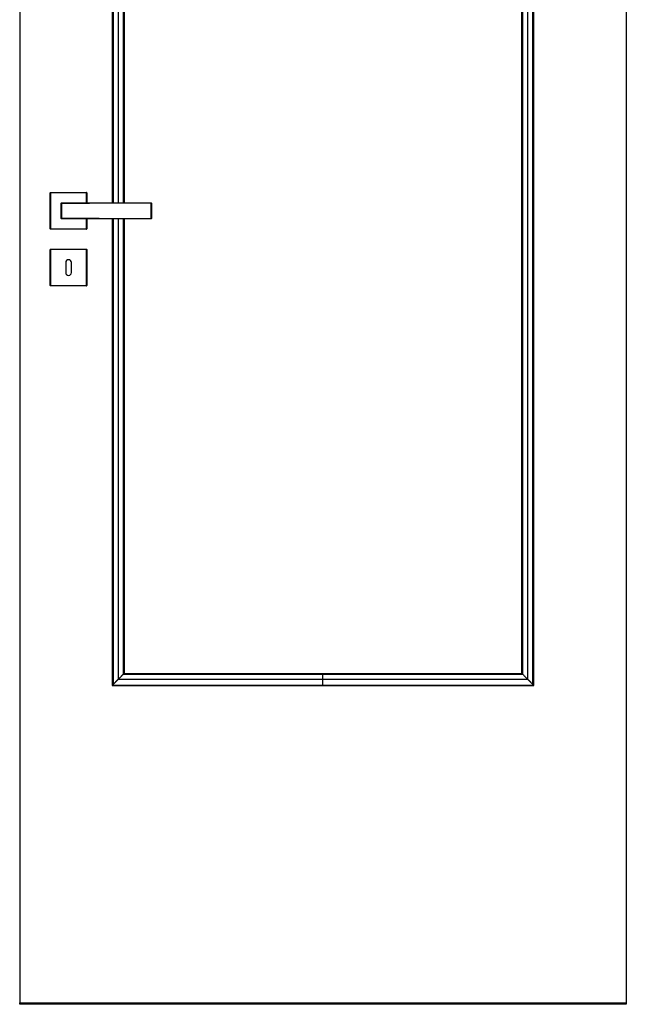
# Model space of a CAD drawing. Header units: millimetres. Extents: x -10980 to 5840, y 5 to 4205.
# Tile 8 of 32: x -6878 to -6034, y 1465 to 2835. Entities that reach past the tile are written whole.
import ezdxf

# ---------------------------------------------------------------- set-up
doc = ezdxf.new("R2010")
doc.units = ezdxf.units.MM
doc.layers.add('152', color=250, linetype='Continuous')

msp = doc.modelspace()

# ---------------------------------------------------------------- linework, layer by layer
at = {"layer": '152', "linetype": 'Continuous', "lineweight": -3}
for p, q in [((-6877.6, 3495.2), (-6877.6, 1467.2)), ((-6033.6, 3495.2), (-6033.6, 1467.2)), ((-6748.8, 3366.4), (-6748.8, 2580.2)), ((-6162.4, 1909), (-6162.4, 3366.4)), ((-6732.4, 3350), (-6732.4, 2580.2)), ((-6178.8, 1925.4), (-6178.8, 3350)), ((-6834.6, 2594.2), (-6835.1, 2594.2)), ((-6835.1, 2544.2), (-6835.1, 2594.2)), ((-6834.6, 2594.7), (-6834.6, 2594.2)), ((-6834.6, 2594.7), (-6784.6, 2594.7)), ((-6784.6, 2594.2), (-6834.6, 2594.2)), ((-6834.6, 2594.2), (-6834.6, 2544.2)), ((-6784.6, 2594.7), (-6784.6, 2594.2)), ((-6784.6, 2580.2), (-6784.6, 2594.2)), ((-6784.1, 2594.2), (-6784.6, 2594.2)), ((-6784.1, 2594.2), (-6784.1, 2580.2)), ((-6784.6, 2544.2), (-6784.6, 2558.2)), ((-6784.1, 2558.2), (-6784.1, 2544.2)), ((-6748.8, 2558.2), (-6748.8, 1909)), ((-6732.4, 2558.2), (-6732.4, 1925.4)), ((-6835.1, 2544.2), (-6834.6, 2544.2)), ((-6834.6, 2544.2), (-6834.6, 2543.7)), ((-6834.6, 2544.2), (-6784.6, 2544.2)), ((-6784.6, 2543.7), (-6834.6, 2543.7)), ((-6784.6, 2543.7), (-6784.6, 2544.2)), ((-6784.1, 2544.2), (-6784.6, 2544.2)), ((-6835.1, 2515.2), (-6834.6, 2515.2)), ((-6835.1, 2465.2), (-6835.1, 2515.2)), ((-6834.6, 2515.7), (-6784.6, 2515.7)), ((-6834.6, 2515.7), (-6834.6, 2515.2)), ((-6784.6, 2515.2), (-6834.6, 2515.2)), ((-6834.6, 2515.2), (-6834.6, 2465.2)), ((-6784.6, 2515.7), (-6784.6, 2515.2)), ((-6784.1, 2515.2), (-6784.6, 2515.2)), ((-6784.6, 2465.2), (-6784.6, 2515.2)), ((-6784.1, 2515.2), (-6784.1, 2465.2)), ((-6813.6, 2497.2), (-6813.6, 2483.2)), ((-6805.6, 2483.2), (-6805.6, 2497.2)), ((-6835.1, 2465.2), (-6834.6, 2465.2)), ((-6834.6, 2465.2), (-6834.6, 2464.7)), ((-6834.6, 2465.2), (-6784.6, 2465.2)), ((-6784.6, 2464.7), (-6834.6, 2464.7)), ((-6784.6, 2464.7), (-6784.6, 2465.2)), ((-6784.6, 2465.2), (-6784.1, 2465.2)), ((-6732.4, 1925.4), (-6455.6, 1925.4)), ((-6455.6, 1925.4), (-6178.8, 1925.4)), ((-6748.8, 1909), (-6455.6, 1909)), ((-6455.6, 1909), (-6162.4, 1909)), ((-6877.6, 1465.2), (-6877.6, 1467.2)), ((-6877.6, 1467.2), (-6033.6, 1467.2)), ((-6033.6, 1467.2), (-6033.6, 1465.2)), ((-6033.6, 1465.2), (-6877.6, 1465.2))]:
    msp.add_line(p, q, dxfattribs=at)
for centre, radius, start, end in [((-6834.6, 2594.2), 0.5, 90, 180), ((-6784.6, 2594.2), 0.5, 0, 90), ((-6819.6, 2579.7), 0.5, 90, 180), ((-6694.6, 2579.7), 0.5, 0, 90), ((-6819.6, 2558.7), 0.5, 180, 270), ((-6694.6, 2558.7), 0.5, 270, 0), ((-6834.6, 2544.2), 0.5, 180, 270), ((-6784.6, 2544.2), 0.5, 270, 0), ((-6834.6, 2515.2), 0.5, 90, 180), ((-6784.6, 2515.2), 0.5, 0, 90), ((-6809.6, 2497.2), 4, 0, 180), ((-6809.6, 2483.2), 4, 180, 0), ((-6834.6, 2465.2), 0.5, 180, 270), ((-6784.6, 2465.2), 0.5, 270, 0)]:
    msp.add_arc(centre, radius, start, end, dxfattribs=at)
for centre, major_axis, ratio, start_param, end_param in [((-6819.6, 2579.7), (0.5, 0), 0.4722, 3.141593, 4.709247), ((-6819.6, 2579.7), (0, 0.5), 0.003565, 0, 2.062579), ((-6694.6, 2579.7), (0, 0.5), 0.001266, 0, 1.053591), ((-6694.6, 2579.7), (0.5, 0), 0.494453, 0, 1.571897), ((-6819.6, 2558.7), (0.5, 0), 0.4722, 1.573939, 3.141593), ((-6819.6, 2558.7), (0, 0.5), 0.003565, 1.079014, 3.141593), ((-6694.6, 2558.7), (0.5, 0), 0.494453, 4.711288, 6.283185), ((-6694.6, 2558.7), (0, 0.5), 0.001266, 2.088001, 3.141593)]:
    msp.add_ellipse(centre, major_axis=major_axis, ratio=ratio, start_param=start_param, end_param=end_param, dxfattribs=at)
for points in [[(-6748.4, 3366), (-6748.4, 3104), (-6748.4, 2842), (-6748.4, 2580.1)], [(-6747.6, 3365.2), (-6747.6, 3103.5), (-6747.6, 2841.8), (-6747.6, 2580)], [(-6740.4, 3358), (-6740.4, 3098.7), (-6740.4, 2839.4), (-6740.4, 2580.1)], [(-6170.8, 1917.4), (-6170.8, 2397.6), (-6170.8, 2877.8), (-6170.8, 3358)], [(-6163.6, 1910.2), (-6163.6, 2395.2), (-6163.6, 2880.2), (-6163.6, 3365.2)], [(-6162.8, 1909.4), (-6162.8, 2395), (-6162.8, 2880.5), (-6162.8, 3366)], [(-6733.5, 3351.1), (-6733.5, 3094.1), (-6733.5, 2837.1), (-6733.5, 2580.1)], [(-6177.7, 1924.4), (-6177.7, 2399.9), (-6177.7, 2875.5), (-6177.7, 3351.1)], [(-6748.4, 2558.4), (-6748.4, 2342.1), (-6748.4, 2125.8), (-6748.4, 1909.4)], [(-6747.6, 2558.4), (-6747.6, 2342.4), (-6747.6, 2126.3), (-6747.6, 1910.2)], [(-6740.4, 2558.4), (-6740.4, 2344.8), (-6740.4, 2131.1), (-6740.4, 1917.4)], [(-6733.5, 2558.4), (-6733.5, 2347.1), (-6733.5, 2135.7), (-6733.5, 1924.4)], [(-6733.5, 1924.4), (-6640.8, 1924.4), (-6548.2, 1924.4), (-6455.6, 1924.4)], [(-6455.6, 1924.4), (-6363, 1924.4), (-6270.4, 1924.4), (-6177.7, 1924.4)], [(-6748.4, 1909.4), (-6650.8, 1909.4), (-6553.2, 1909.4), (-6455.6, 1909.4)], [(-6740.4, 1917.4), (-6645.5, 1917.4), (-6550.5, 1917.4), (-6455.6, 1917.4)], [(-6455.6, 1917.4), (-6360.7, 1917.4), (-6265.7, 1917.4), (-6170.8, 1917.4)], [(-6455.6, 1909.4), (-6358, 1909.4), (-6260.4, 1909.4), (-6162.8, 1909.4)]]:
    msp.add_open_spline(points, degree=3, dxfattribs=at)
for points, knots in [([(-6820.1, 2558.7), (-6820.1, 2559.1), (-6820.1, 2559.9), (-6820.1, 2560.8), (-6820.1, 2561.4), (-6820.1, 2561.6), (-6820.1, 2562), (-6820.1, 2562.1), (-6820.1, 2562.3), (-6820.1, 2562.8), (-6820.1, 2563.8), (-6820.1, 2565.2), (-6820.1, 2566.5), (-6820.1, 2567.4), (-6820.1, 2568.3), (-6820.1, 2568.8), (-6820.1, 2569.7), (-6820.1, 2570.1), (-6820.1, 2571.1), (-6820.1, 2572), (-6820.1, 2573.3), (-6820.1, 2574.6), (-6820.1, 2575.5), (-6820.1, 2576.2), (-6820.1, 2576.4), (-6820.1, 2576.8), (-6820.1, 2577), (-6820.1, 2577.7), (-6820.1, 2578.5), (-6820.1, 2579.3), (-6820.1, 2579.7)], [0, 0, 0, 0, 0.0625, 0.125, 0.125, 0.15625, 0.15625, 0.171875, 0.171875, 0.1875, 0.25, 0.3125, 0.375, 0.4375, 0.4375, 0.5, 0.5, 0.5625, 0.5625, 0.625, 0.6875, 0.75, 0.8125, 0.8125, 0.84375, 0.84375, 0.875, 0.875, 0.9375, 1, 1, 1, 1]), ([(-6819.6, 2580.2), (-6814.4, 2580.2), (-6809.2, 2580.2), (-6801.4, 2580.2), (-6798.8, 2580.2), (-6793.6, 2580.2), (-6791, 2580.2), (-6785.7, 2580.2), (-6783.1, 2580.2), (-6777.9, 2580.2), (-6775.3, 2580.2), (-6770.1, 2580.2), (-6767.5, 2580.2), (-6763.6, 2580.2), (-6762.3, 2580.2), (-6759.7, 2580.2), (-6758.4, 2580.2), (-6755.8, 2580.2), (-6754.5, 2580.2), (-6751.9, 2580.2), (-6750.6, 2580.2), (-6746.7, 2580.2), (-6741.5, 2580.2), (-6736.3, 2580.2), (-6731.1, 2580.2), (-6728.5, 2580.2), (-6720.6, 2580.2), (-6715.4, 2580.2), (-6705, 2580.2), (-6699.8, 2580.2), (-6694.6, 2580.2)], [0, 0, 0, 0, 0.125, 0.125, 0.1875, 0.1875, 0.25, 0.25, 0.3125, 0.3125, 0.375, 0.375, 0.4375, 0.4375, 0.46875, 0.46875, 0.5, 0.5, 0.53125, 0.53125, 0.5625, 0.5625, 0.625, 0.6875, 0.6875, 0.75, 0.75, 0.875, 0.875, 1, 1, 1, 1]), ([(-6784.1, 2579.6), (-6785.5, 2579.6), (-6786.9, 2579.6), (-6791, 2579.6), (-6793.6, 2579.6), (-6798.8, 2579.5), (-6801.4, 2579.5), (-6809.2, 2579.5), (-6814.4, 2579.5), (-6819.6, 2579.5)], [0, 0, 0, 0, 0.11904, 0.11904, 0.33928, 0.33928, 0.55952, 0.55952, 1, 1, 1, 1]), ([(-6819.6, 2579.5), (-6819.6, 2579.1), (-6819.6, 2578.3), (-6819.6, 2577.5), (-6819.6, 2576.8), (-6819.6, 2576.6), (-6819.6, 2576.2), (-6819.6, 2576), (-6819.6, 2575.4), (-6819.6, 2574.5), (-6819.6, 2573.2), (-6819.6, 2571.9), (-6819.6, 2571), (-6819.6, 2570.1), (-6819.6, 2569.7), (-6819.6, 2568.8), (-6819.6, 2568.3), (-6819.6, 2567.4), (-6819.6, 2566.6), (-6819.6, 2565.3), (-6819.6, 2564), (-6819.6, 2563.1), (-6819.6, 2562.6), (-6819.6, 2562.5), (-6819.6, 2562.2), (-6819.6, 2562.1), (-6819.6, 2561.8), (-6819.6, 2561.4), (-6819.6, 2561), (-6819.6, 2560.6), (-6819.6, 2560.4), (-6819.6, 2559.8), (-6819.6, 2559.4), (-6819.6, 2559)], [0, 0, 0, 0, 0.0625, 0.125, 0.125, 0.15625, 0.15625, 0.1875, 0.1875, 0.25, 0.3125, 0.375, 0.4375, 0.4375, 0.5, 0.5, 0.5625, 0.5625, 0.625, 0.6875, 0.75, 0.8125, 0.8125, 0.828125, 0.828125, 0.84375, 0.84375, 0.875, 0.90625, 0.90625, 0.9375, 0.9375, 1, 1, 1, 1]), ([(-6694.6, 2580), (-6699.8, 2580), (-6705, 2579.9), (-6712.8, 2579.9), (-6715.4, 2579.9), (-6720.6, 2579.9), (-6723.2, 2579.9), (-6728.5, 2579.8), (-6731.1, 2579.8), (-6736.3, 2579.8), (-6738.9, 2579.8), (-6744.1, 2579.8), (-6746.7, 2579.8), (-6750.6, 2579.7), (-6751.9, 2579.7), (-6754.5, 2579.7), (-6755.8, 2579.7), (-6758.4, 2579.7), (-6759.7, 2579.7), (-6762.3, 2579.7), (-6763.6, 2579.7), (-6767.5, 2579.7), (-6770.1, 2579.7), (-6775.3, 2579.7), (-6777.9, 2579.6), (-6781.7, 2579.6), (-6782.9, 2579.6), (-6784.1, 2579.6)], [0, 0, 0, 0, 0.174528, 0.174528, 0.261792, 0.261792, 0.349055, 0.349055, 0.436319, 0.436319, 0.523583, 0.523583, 0.610847, 0.610847, 0.654479, 0.654479, 0.698111, 0.698111, 0.741743, 0.741743, 0.785375, 0.785375, 0.872638, 0.872638, 0.959902, 0.959902, 1, 1, 1, 1]), ([(-6694.6, 2558.5), (-6694.6, 2558.9), (-6694.6, 2559.7), (-6694.6, 2560.6), (-6694.6, 2561.2), (-6694.6, 2561.6), (-6694.6, 2561.9), (-6694.6, 2562.1), (-6694.6, 2562.2), (-6694.6, 2562.8), (-6694.6, 2563.2), (-6694.6, 2564.1), (-6694.6, 2565), (-6694.6, 2566.4), (-6694.6, 2567.3), (-6694.6, 2568.3), (-6694.6, 2568.7), (-6694.6, 2569.7), (-6694.6, 2570.2), (-6694.6, 2571.1), (-6694.6, 2572), (-6694.6, 2573.4), (-6694.6, 2574.3), (-6694.6, 2575.2), (-6694.6, 2575.7), (-6694.6, 2576.2), (-6694.6, 2576.3), (-6694.6, 2576.6), (-6694.6, 2576.9), (-6694.6, 2577.3), (-6694.6, 2577.6), (-6694.6, 2577.9), (-6694.6, 2578), (-6694.6, 2578.3), (-6694.6, 2578.5), (-6694.6, 2579.1), (-6694.6, 2579.6), (-6694.6, 2580)], [0, 0, 0, 0, 0.0625, 0.125, 0.125, 0.15625, 0.171875, 0.171875, 0.1875, 0.1875, 0.25, 0.25, 0.3125, 0.375, 0.4375, 0.4375, 0.5, 0.5, 0.5625, 0.5625, 0.625, 0.6875, 0.75, 0.75, 0.8125, 0.8125, 0.828125, 0.828125, 0.84375, 0.875, 0.890625, 0.890625, 0.90625, 0.90625, 0.9375, 0.9375, 1, 1, 1, 1]), ([(-6694.1, 2579.7), (-6694.1, 2579.3), (-6694.1, 2578.5), (-6694.1, 2577.7), (-6694.1, 2577), (-6694.1, 2576.8), (-6694.1, 2576.4), (-6694.1, 2576.2), (-6694.1, 2575.5), (-6694.1, 2575.1), (-6694.1, 2574.2), (-6694.1, 2573.3), (-6694.1, 2572), (-6694.1, 2571.1), (-6694.1, 2570.1), (-6694.1, 2569.7), (-6694.1, 2568.8), (-6694.1, 2568.3), (-6694.1, 2567.4), (-6694.1, 2566.5), (-6694.1, 2565.1), (-6694.1, 2564.3), (-6694.1, 2563.4), (-6694.1, 2562.9), (-6694.1, 2562.4), (-6694.1, 2562.3), (-6694.1, 2562.1), (-6694.1, 2561.7), (-6694.1, 2561.4), (-6694.1, 2560.8), (-6694.1, 2559.9), (-6694.1, 2559.1), (-6694.1, 2558.7)], [0, 0, 0, 0, 0.0625, 0.125, 0.125, 0.15625, 0.15625, 0.1875, 0.1875, 0.25, 0.25, 0.3125, 0.375, 0.4375, 0.4375, 0.5, 0.5, 0.5625, 0.5625, 0.625, 0.6875, 0.75, 0.75, 0.8125, 0.8125, 0.828125, 0.828125, 0.84375, 0.875, 0.875, 0.9375, 1, 1, 1, 1]), ([(-6819.6, 2559), (-6814.4, 2559), (-6809.2, 2558.9), (-6801.4, 2558.9), (-6798.8, 2558.9), (-6793.6, 2558.9), (-6791, 2558.9), (-6785.7, 2558.8), (-6783.1, 2558.8), (-6777.9, 2558.8), (-6775.3, 2558.8), (-6770.1, 2558.8), (-6767.5, 2558.8), (-6763.6, 2558.7), (-6762.3, 2558.7), (-6759.7, 2558.7), (-6758.4, 2558.7), (-6755.8, 2558.7), (-6754.5, 2558.7), (-6751.9, 2558.7), (-6750.6, 2558.7), (-6746.7, 2558.7), (-6744.1, 2558.7), (-6738.9, 2558.7), (-6736.3, 2558.6), (-6731.1, 2558.6), (-6728.5, 2558.6), (-6723.2, 2558.6), (-6720.6, 2558.6), (-6715.4, 2558.5), (-6712.8, 2558.5), (-6705, 2558.5), (-6699.8, 2558.5), (-6694.6, 2558.5)], [0, 0, 0, 0, 0.125, 0.125, 0.1875, 0.1875, 0.25, 0.25, 0.3125, 0.3125, 0.375, 0.375, 0.4375, 0.4375, 0.46875, 0.46875, 0.5, 0.5, 0.53125, 0.53125, 0.5625, 0.5625, 0.625, 0.625, 0.6875, 0.6875, 0.75, 0.75, 0.8125, 0.8125, 0.875, 0.875, 1, 1, 1, 1]), ([(-6694.6, 2558.2), (-6699.8, 2558.2), (-6705, 2558.2), (-6715.4, 2558.2), (-6720.6, 2558.2), (-6728.5, 2558.2), (-6731.1, 2558.2), (-6736.3, 2558.2), (-6741.5, 2558.2), (-6746.7, 2558.2), (-6750.6, 2558.2), (-6751.9, 2558.2), (-6754.5, 2558.2), (-6755.8, 2558.2), (-6758.4, 2558.2), (-6759.7, 2558.2), (-6762.3, 2558.2), (-6763.6, 2558.2), (-6767.5, 2558.2), (-6770.1, 2558.2), (-6775.3, 2558.2), (-6777.9, 2558.2), (-6783.1, 2558.2), (-6785.7, 2558.2), (-6791, 2558.2), (-6793.6, 2558.2), (-6798.8, 2558.2), (-6801.4, 2558.2), (-6809.2, 2558.2), (-6814.4, 2558.2), (-6819.6, 2558.2)], [0, 0, 0, 0, 0.125, 0.125, 0.25, 0.25, 0.3125, 0.3125, 0.375, 0.4375, 0.4375, 0.46875, 0.46875, 0.5, 0.5, 0.53125, 0.53125, 0.5625, 0.5625, 0.625, 0.625, 0.6875, 0.6875, 0.75, 0.75, 0.8125, 0.8125, 0.875, 0.875, 1, 1, 1, 1]), ([(-6733.5, 1924.4), (-6733.8, 1924.1), (-6734.2, 1923.6), (-6734.8, 1923), (-6735.1, 1922.7), (-6735.6, 1922.2), (-6736, 1921.8), (-6736.5, 1921.4), (-6736.8, 1921.1), (-6736.9, 1920.9), (-6737.3, 1920.5), (-6737.8, 1920), (-6738.2, 1919.6), (-6738.5, 1919.3), (-6738.6, 1919.2), (-6739.3, 1918.5), (-6739.9, 1917.9), (-6740.4, 1917.4)], [0, 0, 0, 0, 0.125, 0.1875, 0.25, 0.25, 0.375, 0.4375, 0.4375, 0.5, 0.5, 0.625, 0.6875, 0.6875, 0.75, 0.75, 1, 1, 1, 1]), ([(-6732.4, 1925.4), (-6732.4, 1925.4), (-6732.4, 1925.4), (-6732.4, 1925.4), (-6732.4, 1925.4), (-6732.4, 1925.4), (-6732.4, 1925.4), (-6732.5, 1925.4), (-6732.5, 1925.3), (-6732.5, 1925.3), (-6732.6, 1925.3), (-6732.6, 1925.3), (-6732.6, 1925.2), (-6732.6, 1925.2), (-6732.7, 1925.1), (-6732.8, 1925), (-6732.8, 1925), (-6732.9, 1924.9), (-6732.9, 1924.9), (-6732.9, 1924.9), (-6733, 1924.9), (-6733, 1924.8), (-6733, 1924.8), (-6733.1, 1924.7), (-6733.2, 1924.6), (-6733.3, 1924.5), (-6733.4, 1924.4), (-6733.5, 1924.4)], [0, 0, 0, 0, 0.125, 0.125, 0.15625, 0.15625, 0.1875, 0.1875, 0.25, 0.3125, 0.34375, 0.34375, 0.375, 0.375, 0.5, 0.5, 0.625, 0.625, 0.65625, 0.65625, 0.6875, 0.6875, 0.75, 0.75, 0.875, 0.875, 1, 1, 1, 1]), ([(-6455.6, 1917.4), (-6455.6, 1917.9), (-6455.6, 1918.5), (-6455.6, 1919.5), (-6455.6, 1920.1), (-6455.6, 1921.3), (-6455.6, 1921.9), (-6455.6, 1923.1), (-6455.6, 1923.7), (-6455.6, 1924.4)], [0, 0, 0, 0, 0.25, 0.25, 0.5, 0.5, 0.75, 0.75, 1, 1, 1, 1]), ([(-6178.8, 1925.4), (-6178.8, 1925.4), (-6178.8, 1925.4), (-6178.8, 1925.4), (-6178.8, 1925.4), (-6178.7, 1925.4), (-6178.7, 1925.4), (-6178.7, 1925.4), (-6178.7, 1925.3), (-6178.7, 1925.3), (-6178.6, 1925.3), (-6178.6, 1925.2), (-6178.6, 1925.2), (-6178.5, 1925.2), (-6178.5, 1925.1), (-6178.5, 1925.1), (-6178.5, 1925.1), (-6178.4, 1925), (-6178.4, 1925), (-6178.3, 1924.9), (-6178.2, 1924.8), (-6178.1, 1924.7), (-6178.1, 1924.7), (-6178.1, 1924.7), (-6178, 1924.7), (-6178, 1924.6), (-6177.9, 1924.5), (-6177.8, 1924.4), (-6177.7, 1924.4)], [0, 0, 0, 0, 0.125, 0.125, 0.1875, 0.1875, 0.21875, 0.21875, 0.25, 0.25, 0.375, 0.375, 0.4375, 0.4375, 0.46875, 0.46875, 0.5, 0.5, 0.625, 0.625, 0.75, 0.75, 0.78125, 0.78125, 0.8125, 0.875, 0.875, 1, 1, 1, 1]), ([(-6177.7, 1924.4), (-6177.1, 1923.8), (-6176.5, 1923.1), (-6175.8, 1922.4), (-6175.6, 1922.2), (-6175.3, 1921.9), (-6174.9, 1921.5), (-6174.4, 1921.1), (-6174, 1920.6), (-6173.8, 1920.5), (-6173.6, 1920.2), (-6173.1, 1919.8), (-6172.7, 1919.3), (-6171.9, 1918.5), (-6171.3, 1917.9), (-6170.8, 1917.4)], [0, 0, 0, 0, 0.25, 0.25, 0.3125, 0.3125, 0.375, 0.5, 0.5, 0.5625, 0.5625, 0.625, 0.75, 0.75, 1, 1, 1, 1]), ([(-6743.8, 1914), (-6743.9, 1913.9), (-6743.9, 1913.9), (-6744.1, 1913.8), (-6744.1, 1913.7), (-6744.3, 1913.5), (-6744.4, 1913.4), (-6744.8, 1913.1), (-6745, 1912.8), (-6745.3, 1912.5), (-6745.5, 1912.4), (-6745.7, 1912.1), (-6745.8, 1912), (-6746, 1911.9), (-6746, 1911.8), (-6746.1, 1911.7), (-6746.2, 1911.6), (-6746.3, 1911.5), (-6746.5, 1911.4), (-6746.7, 1911.2), (-6746.8, 1911.1), (-6747, 1910.9), (-6747.1, 1910.8), (-6747.2, 1910.6), (-6747.3, 1910.6), (-6747.3, 1910.5), (-6747.4, 1910.5), (-6747.4, 1910.4), (-6747.4, 1910.4), (-6747.5, 1910.3), (-6747.6, 1910.2), (-6747.8, 1910), (-6747.9, 1910), (-6747.9, 1909.9), (-6748, 1909.9), (-6748, 1909.8), (-6748, 1909.8), (-6748.1, 1909.8), (-6748.1, 1909.7), (-6748.2, 1909.6), (-6748.2, 1909.6), (-6748.3, 1909.5), (-6748.4, 1909.5), (-6748.4, 1909.4)], [0, 0, 0, 0, 0.03125, 0.03125, 0.0625, 0.0625, 0.125, 0.125, 0.25, 0.25, 0.3125, 0.3125, 0.375, 0.375, 0.40625, 0.40625, 0.4375, 0.4375, 0.5, 0.5, 0.5625, 0.5625, 0.625, 0.625, 0.65625, 0.65625, 0.671875, 0.671875, 0.6875, 0.6875, 0.75, 0.75, 0.8125, 0.8125, 0.828125, 0.828125, 0.84375, 0.84375, 0.875, 0.875, 0.9375, 0.9375, 1, 1, 1, 1]), ([(-6740.4, 1917.4), (-6740.5, 1917.3), (-6740.7, 1917.2), (-6740.9, 1916.9), (-6741, 1916.8), (-6741.3, 1916.5), (-6741.5, 1916.4), (-6741.7, 1916.2), (-6741.8, 1916.1), (-6741.9, 1915.9), (-6742, 1915.9), (-6742, 1915.8), (-6742.2, 1915.7), (-6742.3, 1915.5), (-6742.6, 1915.2), (-6742.8, 1915.1), (-6743.1, 1914.8), (-6743.4, 1914.5), (-6743.7, 1914.2), (-6743.8, 1914)], [0, 0, 0, 0, 0.125, 0.125, 0.25, 0.25, 0.375, 0.375, 0.4375, 0.46875, 0.46875, 0.5, 0.5, 0.625, 0.625, 0.75, 0.75, 0.875, 1, 1, 1, 1]), ([(-6455.6, 1909.4), (-6455.6, 1909.5), (-6455.6, 1909.5), (-6455.6, 1909.6), (-6455.6, 1909.7), (-6455.6, 1909.9), (-6455.6, 1910), (-6455.6, 1910.3), (-6455.6, 1910.4), (-6455.6, 1910.7), (-6455.6, 1910.8), (-6455.6, 1911.2), (-6455.6, 1911.4), (-6455.6, 1911.7), (-6455.6, 1911.9), (-6455.6, 1912.3), (-6455.6, 1912.5), (-6455.6, 1912.9), (-6455.6, 1913.1), (-6455.6, 1913.5), (-6455.6, 1913.7), (-6455.6, 1914.2), (-6455.6, 1914.4), (-6455.6, 1914.8), (-6455.6, 1915), (-6455.6, 1915.4), (-6455.6, 1915.7), (-6455.6, 1916.1), (-6455.6, 1916.3), (-6455.6, 1916.6), (-6455.6, 1916.8), (-6455.6, 1917.1), (-6455.6, 1917.3), (-6455.6, 1917.4)], [0, 0, 0, 0, 0.0625, 0.0625, 0.125, 0.125, 0.1875, 0.1875, 0.25, 0.25, 0.3125, 0.3125, 0.375, 0.375, 0.4375, 0.4375, 0.5, 0.5, 0.5625, 0.5625, 0.625, 0.625, 0.6875, 0.6875, 0.75, 0.75, 0.8125, 0.8125, 0.875, 0.875, 0.9375, 0.9375, 1, 1, 1, 1]), ([(-6170.8, 1917.4), (-6170.7, 1917.3), (-6170.5, 1917.2), (-6170.3, 1916.9), (-6170.1, 1916.8), (-6169.9, 1916.5), (-6169.7, 1916.4), (-6169.5, 1916.2), (-6169.4, 1916.1), (-6169.3, 1915.9), (-6169.2, 1915.9), (-6169.2, 1915.8), (-6169, 1915.7), (-6168.9, 1915.5), (-6168.6, 1915.2), (-6168.4, 1915.1), (-6168.1, 1914.8), (-6167.8, 1914.5), (-6167.5, 1914.2), (-6167.4, 1914)], [0, 0, 0, 0, 0.125, 0.125, 0.25, 0.25, 0.375, 0.375, 0.4375, 0.46875, 0.46875, 0.5, 0.5, 0.625, 0.625, 0.75, 0.75, 0.875, 1, 1, 1, 1]), ([(-6167.4, 1914), (-6167.3, 1913.9), (-6167.3, 1913.9), (-6167.1, 1913.8), (-6167.1, 1913.7), (-6166.9, 1913.5), (-6166.8, 1913.4), (-6166.4, 1913.1), (-6166.2, 1912.8), (-6165.9, 1912.5), (-6165.7, 1912.4), (-6165.5, 1912.1), (-6165.4, 1912), (-6165.2, 1911.9), (-6165.2, 1911.8), (-6165.1, 1911.7), (-6165, 1911.6), (-6164.8, 1911.5), (-6164.7, 1911.4), (-6164.5, 1911.2), (-6164.4, 1911.1), (-6164.2, 1910.9), (-6164.1, 1910.8), (-6164, 1910.6), (-6163.9, 1910.6), (-6163.9, 1910.5), (-6163.8, 1910.5), (-6163.8, 1910.4), (-6163.8, 1910.4), (-6163.7, 1910.3), (-6163.6, 1910.2), (-6163.4, 1910), (-6163.3, 1910), (-6163.2, 1909.9), (-6163.2, 1909.9), (-6163.2, 1909.8), (-6163.2, 1909.8), (-6163.1, 1909.8), (-6163.1, 1909.7), (-6163, 1909.6), (-6163, 1909.6), (-6162.9, 1909.5), (-6162.8, 1909.5), (-6162.8, 1909.4)], [0, 0, 0, 0, 0.03125, 0.03125, 0.0625, 0.0625, 0.125, 0.125, 0.25, 0.25, 0.3125, 0.3125, 0.375, 0.375, 0.40625, 0.40625, 0.4375, 0.4375, 0.5, 0.5, 0.5625, 0.5625, 0.625, 0.625, 0.65625, 0.65625, 0.671875, 0.671875, 0.6875, 0.6875, 0.75, 0.75, 0.8125, 0.8125, 0.828125, 0.828125, 0.84375, 0.84375, 0.875, 0.875, 0.9375, 0.9375, 1, 1, 1, 1])]:
    msp.add_open_spline(points, degree=3, knots=knots, dxfattribs=at)

doc.saveas('drawing.dxf')
